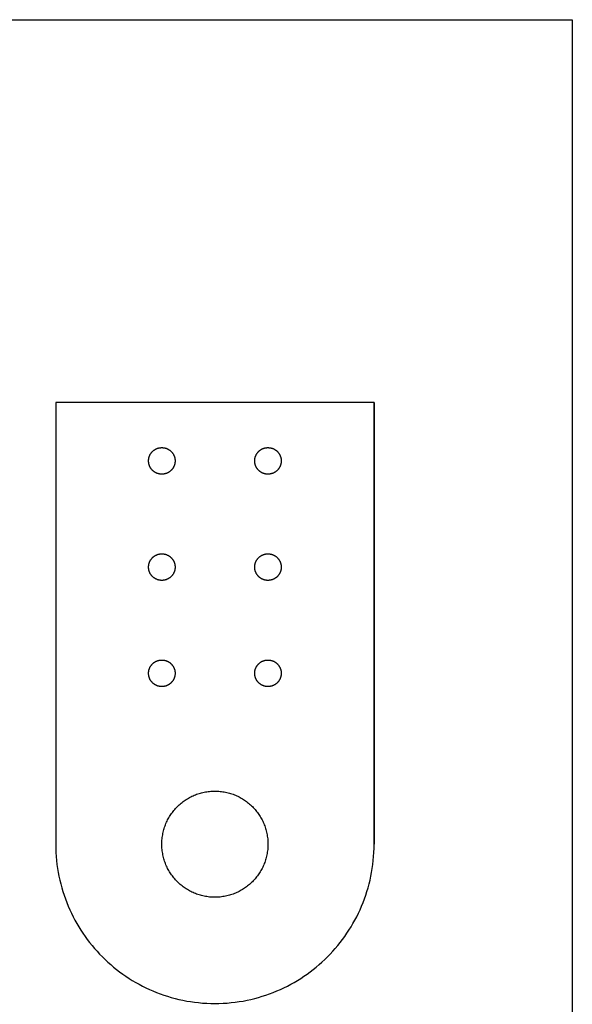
# Model space of a CAD drawing. Header units: millimetres. Extents: x 9 to 837, y 12 to 441.
# Tile 2 of 5: x 113 to 217, y 105 to 291. Entities that reach past the tile are written whole.
import ezdxf

# ---------------------------------------------------------------- set-up
doc = ezdxf.new("R2010")
doc.units = ezdxf.units.MM
doc.layers.add('Calque 1', color=7, linetype='Continuous')

msp = doc.modelspace()

# ---------------------------------------------------------------- linework, layer by layer
at = {"layer": 'Calque 1', "color": 7}
msp.add_lwpolyline([(217.41, 12.18), (9.13, 12.18), (9.13, 290.55), (217.41, 290.55)], close=True, dxfattribs=at)
at = {"layer": 'Calque 1', "color": 160, "true_color": 0x1141ff}
for points in [[(180.06, 218.47), (120.06, 218.47), (120.06, 135.28)], [(120.06, 135.28), (120.07, 134.51), (120.1, 133.74), (120.15, 132.98), (120.21, 132.22), (120.3, 131.46), (120.4, 130.71), (120.53, 129.97), (120.67, 129.24), (120.83, 128.51), (121, 127.79), (121.2, 127.07), (121.41, 126.36), (121.64, 125.66), (121.88, 124.97), (122.14, 124.28), (122.42, 123.61), (122.71, 122.94), (123.02, 122.28), (123.34, 121.63), (123.68, 120.98), (124.03, 120.35), (124.4, 119.73), (124.79, 119.11), (125.18, 118.51), (125.59, 117.92), (126.02, 117.33), (126.46, 116.76), (126.91, 116.2), (127.37, 115.65), (127.85, 115.11), (128.34, 114.59), (128.85, 114.07), (129.36, 113.57), (129.89, 113.08), (130.43, 112.6), (130.98, 112.13), (131.54, 111.68), (132.11, 111.24), (132.69, 110.82), (133.29, 110.41), (133.89, 110.01), (134.5, 109.63), (135.13, 109.26), (135.76, 108.9), (136.4, 108.57), (137.05, 108.24), (137.71, 107.93), (138.38, 107.64), (139.06, 107.36), (139.74, 107.1), (140.44, 106.86), (141.14, 106.63), (141.85, 106.42), (142.56, 106.23), (143.28, 106.05), (144.01, 105.89), (144.75, 105.75), (145.49, 105.63), (146.24, 105.52), (146.99, 105.44), (147.75, 105.37), (148.52, 105.32), (149.29, 105.29), (150.06, 105.28)], [(150.06, 105.28), (150.83, 105.29), (151.6, 105.32), (152.37, 105.37), (153.13, 105.44), (153.88, 105.52), (154.63, 105.63), (155.37, 105.75), (156.11, 105.89), (156.84, 106.05), (157.56, 106.23), (158.27, 106.42), (158.98, 106.63), (159.68, 106.86), (160.38, 107.1), (161.06, 107.36), (161.74, 107.64), (162.41, 107.93), (163.07, 108.24), (163.72, 108.57), (164.36, 108.9), (164.99, 109.26), (165.62, 109.63), (166.23, 110.01), (166.83, 110.41), (167.43, 110.82), (168.01, 111.24), (168.58, 111.68), (169.14, 112.13), (169.69, 112.6), (170.23, 113.08), (170.76, 113.57), (171.27, 114.07), (171.78, 114.59), (172.27, 115.11), (172.74, 115.65), (173.21, 116.2), (173.66, 116.76), (174.1, 117.33), (174.52, 117.92), (174.94, 118.51), (175.33, 119.11), (175.72, 119.73), (176.08, 120.35), (176.44, 120.98), (176.78, 121.63), (177.1, 122.28), (177.41, 122.94), (177.7, 123.61), (177.98, 124.28), (178.24, 124.97), (178.48, 125.66), (178.71, 126.36), (178.92, 127.07), (179.11, 127.79), (179.29, 128.51), (179.45, 129.24), (179.59, 129.97), (179.71, 130.71), (179.82, 131.46), (179.9, 132.22), (179.97, 132.98), (180.02, 133.74), (180.05, 134.51), (180.06, 135.28)]]:
    msp.add_lwpolyline(points, dxfattribs=at)
at = {"layer": 'Calque 1', "color": 1, "true_color": 0xff0e15}
for points in [[(137.56, 207.46), (137.56, 207.53), (137.56, 207.59), (137.57, 207.65), (137.57, 207.72), (137.58, 207.78), (137.59, 207.84), (137.6, 207.9), (137.61, 207.97), (137.62, 208.03), (137.64, 208.09), (137.65, 208.15), (137.67, 208.21), (137.69, 208.26), (137.71, 208.32), (137.73, 208.38), (137.76, 208.43), (137.78, 208.49), (137.81, 208.55), (137.83, 208.6), (137.86, 208.65), (137.89, 208.71), (137.92, 208.76), (137.95, 208.81), (137.99, 208.86), (138.02, 208.91), (138.06, 208.96), (138.09, 209.01), (138.13, 209.05), (138.17, 209.1), (138.21, 209.14), (138.25, 209.19), (138.29, 209.23), (138.33, 209.27), (138.38, 209.31), (138.42, 209.35), (138.47, 209.39), (138.52, 209.43), (138.56, 209.47), (138.61, 209.5), (138.66, 209.53), (138.71, 209.57), (138.76, 209.6), (138.81, 209.63), (138.87, 209.66), (138.92, 209.69), (138.98, 209.72), (139.03, 209.74), (139.09, 209.77), (139.14, 209.79), (139.2, 209.81), (139.26, 209.83), (139.32, 209.85), (139.37, 209.87), (139.43, 209.88), (139.49, 209.9), (139.56, 209.91), (139.62, 209.92), (139.68, 209.93), (139.74, 209.94), (139.8, 209.95), (139.87, 209.95), (139.93, 209.96), (139.99, 209.96), (140.06, 209.96)], [(140.06, 209.96), (140.12, 209.96), (140.19, 209.96), (140.25, 209.95), (140.31, 209.95), (140.38, 209.94), (140.44, 209.93), (140.5, 209.92), (140.56, 209.91), (140.62, 209.9), (140.68, 209.88), (140.74, 209.87), (140.8, 209.85), (140.86, 209.83), (140.92, 209.81), (140.98, 209.79), (141.03, 209.77), (141.09, 209.74), (141.14, 209.72), (141.2, 209.69), (141.25, 209.66), (141.3, 209.63), (141.36, 209.6), (141.41, 209.57), (141.46, 209.53), (141.51, 209.5), (141.56, 209.47), (141.6, 209.43), (141.65, 209.39), (141.7, 209.35), (141.74, 209.31), (141.78, 209.27), (141.83, 209.23), (141.87, 209.19), (141.91, 209.14), (141.95, 209.1), (141.99, 209.05), (142.03, 209.01), (142.06, 208.96), (142.1, 208.91), (142.13, 208.86), (142.17, 208.81), (142.2, 208.76), (142.23, 208.71), (142.26, 208.65), (142.29, 208.6), (142.31, 208.55), (142.34, 208.49), (142.36, 208.43), (142.39, 208.38), (142.41, 208.32), (142.43, 208.26), (142.45, 208.21), (142.46, 208.15), (142.48, 208.09), (142.5, 208.03), (142.51, 207.97), (142.52, 207.9), (142.53, 207.84), (142.54, 207.78), (142.55, 207.72), (142.55, 207.65), (142.56, 207.59), (142.56, 207.53), (142.56, 207.46)], [(157.56, 207.46), (157.56, 207.53), (157.56, 207.59), (157.57, 207.65), (157.57, 207.72), (157.58, 207.78), (157.59, 207.84), (157.6, 207.9), (157.61, 207.97), (157.62, 208.03), (157.64, 208.09), (157.65, 208.15), (157.67, 208.21), (157.69, 208.26), (157.71, 208.32), (157.73, 208.38), (157.76, 208.43), (157.78, 208.49), (157.81, 208.55), (157.83, 208.6), (157.86, 208.65), (157.89, 208.71), (157.92, 208.76), (157.95, 208.81), (157.99, 208.86), (158.02, 208.91), (158.06, 208.96), (158.09, 209.01), (158.13, 209.05), (158.17, 209.1), (158.21, 209.14), (158.25, 209.19), (158.29, 209.23), (158.33, 209.27), (158.38, 209.31), (158.42, 209.35), (158.47, 209.39), (158.52, 209.43), (158.56, 209.47), (158.61, 209.5), (158.66, 209.53), (158.71, 209.57), (158.76, 209.6), (158.81, 209.63), (158.87, 209.66), (158.92, 209.69), (158.98, 209.72), (159.03, 209.74), (159.09, 209.77), (159.14, 209.79), (159.2, 209.81), (159.26, 209.83), (159.32, 209.85), (159.37, 209.87), (159.43, 209.88), (159.49, 209.9), (159.56, 209.91), (159.62, 209.92), (159.68, 209.93), (159.74, 209.94), (159.8, 209.95), (159.87, 209.95), (159.93, 209.96), (159.99, 209.96), (160.06, 209.96)], [(160.06, 209.96), (160.12, 209.96), (160.19, 209.96), (160.25, 209.95), (160.31, 209.95), (160.38, 209.94), (160.44, 209.93), (160.5, 209.92), (160.56, 209.91), (160.62, 209.9), (160.68, 209.88), (160.74, 209.87), (160.8, 209.85), (160.86, 209.83), (160.92, 209.81), (160.98, 209.79), (161.03, 209.77), (161.09, 209.74), (161.14, 209.72), (161.2, 209.69), (161.25, 209.66), (161.3, 209.63), (161.36, 209.6), (161.41, 209.57), (161.46, 209.53), (161.51, 209.5), (161.55, 209.47), (161.6, 209.43), (161.65, 209.39), (161.7, 209.35), (161.74, 209.31), (161.78, 209.27), (161.83, 209.23), (161.87, 209.19), (161.91, 209.14), (161.95, 209.1), (161.99, 209.05), (162.03, 209.01), (162.06, 208.96), (162.1, 208.91), (162.13, 208.86), (162.17, 208.81), (162.2, 208.76), (162.23, 208.71), (162.26, 208.65), (162.29, 208.6), (162.31, 208.55), (162.34, 208.49), (162.36, 208.43), (162.39, 208.38), (162.41, 208.32), (162.43, 208.26), (162.45, 208.21), (162.46, 208.15), (162.48, 208.09), (162.5, 208.03), (162.51, 207.97), (162.52, 207.9), (162.53, 207.84), (162.54, 207.78), (162.55, 207.72), (162.55, 207.65), (162.56, 207.59), (162.56, 207.53), (162.56, 207.46)], [(140.06, 204.96), (139.99, 204.96), (139.93, 204.97), (139.87, 204.97), (139.8, 204.97), (139.74, 204.98), (139.68, 204.99), (139.62, 205), (139.56, 205.01), (139.49, 205.03), (139.43, 205.04), (139.37, 205.06), (139.32, 205.07), (139.26, 205.09), (139.2, 205.11), (139.14, 205.14), (139.09, 205.16), (139.03, 205.18), (138.98, 205.21), (138.92, 205.24), (138.87, 205.26), (138.81, 205.29), (138.76, 205.32), (138.71, 205.36), (138.66, 205.39), (138.61, 205.42), (138.56, 205.46), (138.52, 205.5), (138.47, 205.53), (138.42, 205.57), (138.38, 205.61), (138.33, 205.65), (138.29, 205.69), (138.25, 205.74), (138.21, 205.78), (138.17, 205.83), (138.13, 205.87), (138.09, 205.92), (138.06, 205.97), (138.02, 206.01), (137.99, 206.06), (137.95, 206.11), (137.92, 206.17), (137.89, 206.22), (137.86, 206.27), (137.83, 206.32), (137.81, 206.38), (137.78, 206.43), (137.76, 206.49), (137.73, 206.55), (137.71, 206.6), (137.69, 206.66), (137.67, 206.72), (137.65, 206.78), (137.64, 206.84), (137.62, 206.9), (137.61, 206.96), (137.6, 207.02), (137.59, 207.08), (137.58, 207.14), (137.57, 207.21), (137.57, 207.27), (137.56, 207.33), (137.56, 207.4), (137.56, 207.46)], [(142.56, 207.46), (142.56, 207.4), (142.56, 207.33), (142.55, 207.27), (142.55, 207.21), (142.54, 207.14), (142.53, 207.08), (142.52, 207.02), (142.51, 206.96), (142.5, 206.9), (142.48, 206.84), (142.46, 206.78), (142.45, 206.72), (142.43, 206.66), (142.41, 206.6), (142.39, 206.55), (142.36, 206.49), (142.34, 206.43), (142.31, 206.38), (142.29, 206.32), (142.26, 206.27), (142.23, 206.22), (142.2, 206.17), (142.17, 206.11), (142.13, 206.06), (142.1, 206.01), (142.06, 205.97), (142.03, 205.92), (141.99, 205.87), (141.95, 205.83), (141.91, 205.78), (141.87, 205.74), (141.83, 205.69), (141.78, 205.65), (141.74, 205.61), (141.7, 205.57), (141.65, 205.53), (141.6, 205.5), (141.56, 205.46), (141.51, 205.42), (141.46, 205.39), (141.41, 205.36), (141.36, 205.32), (141.3, 205.29), (141.25, 205.26), (141.2, 205.24), (141.14, 205.21), (141.09, 205.18), (141.03, 205.16), (140.98, 205.14), (140.92, 205.11), (140.86, 205.09), (140.8, 205.07), (140.74, 205.06), (140.68, 205.04), (140.62, 205.03), (140.56, 205.01), (140.5, 205), (140.44, 204.99), (140.38, 204.98), (140.31, 204.97), (140.25, 204.97), (140.19, 204.97), (140.12, 204.96), (140.06, 204.96)], [(160.06, 204.96), (159.99, 204.96), (159.93, 204.97), (159.87, 204.97), (159.8, 204.97), (159.74, 204.98), (159.68, 204.99), (159.62, 205), (159.56, 205.01), (159.49, 205.03), (159.43, 205.04), (159.37, 205.06), (159.32, 205.07), (159.26, 205.09), (159.2, 205.11), (159.14, 205.14), (159.09, 205.16), (159.03, 205.18), (158.98, 205.21), (158.92, 205.24), (158.87, 205.26), (158.81, 205.29), (158.76, 205.32), (158.71, 205.36), (158.66, 205.39), (158.61, 205.42), (158.56, 205.46), (158.52, 205.5), (158.47, 205.53), (158.42, 205.57), (158.38, 205.61), (158.33, 205.65), (158.29, 205.69), (158.25, 205.74), (158.21, 205.78), (158.17, 205.83), (158.13, 205.87), (158.09, 205.92), (158.06, 205.97), (158.02, 206.01), (157.99, 206.06), (157.95, 206.11), (157.92, 206.17), (157.89, 206.22), (157.86, 206.27), (157.83, 206.32), (157.81, 206.38), (157.78, 206.43), (157.76, 206.49), (157.73, 206.55), (157.71, 206.6), (157.69, 206.66), (157.67, 206.72), (157.65, 206.78), (157.64, 206.84), (157.62, 206.9), (157.61, 206.96), (157.6, 207.02), (157.59, 207.08), (157.58, 207.14), (157.57, 207.21), (157.57, 207.27), (157.56, 207.33), (157.56, 207.4), (157.56, 207.46)], [(162.56, 207.46), (162.56, 207.4), (162.56, 207.33), (162.55, 207.27), (162.55, 207.21), (162.54, 207.14), (162.53, 207.08), (162.52, 207.02), (162.51, 206.96), (162.5, 206.9), (162.48, 206.84), (162.46, 206.78), (162.45, 206.72), (162.43, 206.66), (162.41, 206.6), (162.39, 206.55), (162.36, 206.49), (162.34, 206.43), (162.31, 206.38), (162.29, 206.32), (162.26, 206.27), (162.23, 206.22), (162.2, 206.17), (162.17, 206.11), (162.13, 206.06), (162.1, 206.01), (162.06, 205.97), (162.03, 205.92), (161.99, 205.87), (161.95, 205.83), (161.91, 205.78), (161.87, 205.74), (161.83, 205.69), (161.78, 205.65), (161.74, 205.61), (161.7, 205.57), (161.65, 205.53), (161.6, 205.5), (161.55, 205.46), (161.51, 205.42), (161.46, 205.39), (161.41, 205.36), (161.36, 205.32), (161.3, 205.29), (161.25, 205.26), (161.2, 205.24), (161.14, 205.21), (161.09, 205.18), (161.03, 205.16), (160.98, 205.14), (160.92, 205.11), (160.86, 205.09), (160.8, 205.07), (160.74, 205.06), (160.68, 205.04), (160.62, 205.03), (160.56, 205.01), (160.5, 205), (160.44, 204.99), (160.38, 204.98), (160.31, 204.97), (160.25, 204.97), (160.19, 204.97), (160.12, 204.96), (160.06, 204.96)], [(137.56, 187.46), (137.56, 187.53), (137.56, 187.59), (137.57, 187.65), (137.57, 187.72), (137.58, 187.78), (137.59, 187.84), (137.6, 187.9), (137.61, 187.97), (137.62, 188.03), (137.64, 188.09), (137.65, 188.15), (137.67, 188.21), (137.69, 188.26), (137.71, 188.32), (137.73, 188.38), (137.76, 188.44), (137.78, 188.49), (137.81, 188.55), (137.83, 188.6), (137.86, 188.65), (137.89, 188.71), (137.92, 188.76), (137.95, 188.81), (137.99, 188.86), (138.02, 188.91), (138.06, 188.96), (138.09, 189.01), (138.13, 189.05), (138.17, 189.1), (138.21, 189.14), (138.25, 189.19), (138.29, 189.23), (138.33, 189.27), (138.38, 189.31), (138.42, 189.35), (138.47, 189.39), (138.52, 189.43), (138.56, 189.47), (138.61, 189.5), (138.66, 189.54), (138.71, 189.57), (138.76, 189.6), (138.81, 189.63), (138.87, 189.66), (138.92, 189.69), (138.98, 189.72), (139.03, 189.74), (139.09, 189.77), (139.14, 189.79), (139.2, 189.81), (139.26, 189.83), (139.32, 189.85), (139.37, 189.87), (139.43, 189.88), (139.49, 189.9), (139.56, 189.91), (139.62, 189.92), (139.68, 189.93), (139.74, 189.94), (139.8, 189.95), (139.87, 189.95), (139.93, 189.96), (139.99, 189.96), (140.06, 189.96)], [(140.06, 189.96), (140.12, 189.96), (140.19, 189.96), (140.25, 189.95), (140.31, 189.95), (140.38, 189.94), (140.44, 189.93), (140.5, 189.92), (140.56, 189.91), (140.62, 189.9), (140.68, 189.88), (140.74, 189.87), (140.8, 189.85), (140.86, 189.83), (140.92, 189.81), (140.98, 189.79), (141.03, 189.77), (141.09, 189.74), (141.14, 189.72), (141.2, 189.69), (141.25, 189.66), (141.3, 189.63), (141.36, 189.6), (141.41, 189.57), (141.46, 189.54), (141.51, 189.5), (141.56, 189.47), (141.6, 189.43), (141.65, 189.39), (141.7, 189.35), (141.74, 189.31), (141.78, 189.27), (141.83, 189.23), (141.87, 189.19), (141.91, 189.14), (141.95, 189.1), (141.99, 189.05), (142.03, 189.01), (142.06, 188.96), (142.1, 188.91), (142.13, 188.86), (142.17, 188.81), (142.2, 188.76), (142.23, 188.71), (142.26, 188.65), (142.29, 188.6), (142.31, 188.55), (142.34, 188.49), (142.36, 188.44), (142.39, 188.38), (142.41, 188.32), (142.43, 188.26), (142.45, 188.21), (142.46, 188.15), (142.48, 188.09), (142.5, 188.03), (142.51, 187.97), (142.52, 187.9), (142.53, 187.84), (142.54, 187.78), (142.55, 187.72), (142.55, 187.65), (142.56, 187.59), (142.56, 187.53), (142.56, 187.46)], [(157.56, 187.46), (157.56, 187.53), (157.56, 187.59), (157.57, 187.65), (157.57, 187.72), (157.58, 187.78), (157.59, 187.84), (157.6, 187.9), (157.61, 187.97), (157.62, 188.03), (157.64, 188.09), (157.65, 188.15), (157.67, 188.21), (157.69, 188.26), (157.71, 188.32), (157.73, 188.38), (157.76, 188.44), (157.78, 188.49), (157.81, 188.55), (157.83, 188.6), (157.86, 188.65), (157.89, 188.71), (157.92, 188.76), (157.95, 188.81), (157.99, 188.86), (158.02, 188.91), (158.06, 188.96), (158.09, 189.01), (158.13, 189.05), (158.17, 189.1), (158.21, 189.14), (158.25, 189.19), (158.29, 189.23), (158.33, 189.27), (158.38, 189.31), (158.42, 189.35), (158.47, 189.39), (158.52, 189.43), (158.56, 189.47), (158.61, 189.5), (158.66, 189.54), (158.71, 189.57), (158.76, 189.6), (158.81, 189.63), (158.87, 189.66), (158.92, 189.69), (158.98, 189.72), (159.03, 189.74), (159.09, 189.77), (159.14, 189.79), (159.2, 189.81), (159.26, 189.83), (159.32, 189.85), (159.37, 189.87), (159.43, 189.88), (159.49, 189.9), (159.56, 189.91), (159.62, 189.92), (159.68, 189.93), (159.74, 189.94), (159.8, 189.95), (159.87, 189.95), (159.93, 189.96), (159.99, 189.96), (160.06, 189.96)], [(160.06, 189.96), (160.12, 189.96), (160.19, 189.96), (160.25, 189.95), (160.31, 189.95), (160.38, 189.94), (160.44, 189.93), (160.5, 189.92), (160.56, 189.91), (160.62, 189.9), (160.68, 189.88), (160.74, 189.87), (160.8, 189.85), (160.86, 189.83), (160.92, 189.81), (160.98, 189.79), (161.03, 189.77), (161.09, 189.74), (161.14, 189.72), (161.2, 189.69), (161.25, 189.66), (161.3, 189.63), (161.36, 189.6), (161.41, 189.57), (161.46, 189.54), (161.51, 189.5), (161.55, 189.47), (161.6, 189.43), (161.65, 189.39), (161.7, 189.35), (161.74, 189.31), (161.78, 189.27), (161.83, 189.23), (161.87, 189.19), (161.91, 189.14), (161.95, 189.1), (161.99, 189.05), (162.03, 189.01), (162.06, 188.96), (162.1, 188.91), (162.13, 188.86), (162.17, 188.81), (162.2, 188.76), (162.23, 188.71), (162.26, 188.65), (162.29, 188.6), (162.31, 188.55), (162.34, 188.49), (162.36, 188.44), (162.39, 188.38), (162.41, 188.32), (162.43, 188.26), (162.45, 188.21), (162.46, 188.15), (162.48, 188.09), (162.5, 188.03), (162.51, 187.97), (162.52, 187.9), (162.53, 187.84), (162.54, 187.78), (162.55, 187.72), (162.55, 187.65), (162.56, 187.59), (162.56, 187.53), (162.56, 187.46)], [(140.06, 184.96), (139.99, 184.96), (139.93, 184.97), (139.87, 184.97), (139.8, 184.98), (139.74, 184.98), (139.68, 184.99), (139.62, 185), (139.56, 185.01), (139.49, 185.03), (139.43, 185.04), (139.37, 185.06), (139.32, 185.07), (139.26, 185.09), (139.2, 185.11), (139.14, 185.14), (139.09, 185.16), (139.03, 185.18), (138.98, 185.21), (138.92, 185.24), (138.87, 185.26), (138.81, 185.29), (138.76, 185.32), (138.71, 185.36), (138.66, 185.39), (138.61, 185.42), (138.56, 185.46), (138.52, 185.5), (138.47, 185.53), (138.42, 185.57), (138.38, 185.61), (138.33, 185.65), (138.29, 185.69), (138.25, 185.74), (138.21, 185.78), (138.17, 185.83), (138.13, 185.87), (138.09, 185.92), (138.06, 185.97), (138.02, 186.01), (137.99, 186.06), (137.95, 186.11), (137.92, 186.17), (137.89, 186.22), (137.86, 186.27), (137.83, 186.32), (137.81, 186.38), (137.78, 186.43), (137.76, 186.49), (137.73, 186.55), (137.71, 186.6), (137.69, 186.66), (137.67, 186.72), (137.65, 186.78), (137.64, 186.84), (137.62, 186.9), (137.61, 186.96), (137.6, 187.02), (137.59, 187.08), (137.58, 187.14), (137.57, 187.21), (137.57, 187.27), (137.56, 187.33), (137.56, 187.4), (137.56, 187.46)], [(142.56, 187.46), (142.56, 187.4), (142.56, 187.33), (142.55, 187.27), (142.55, 187.21), (142.54, 187.14), (142.53, 187.08), (142.52, 187.02), (142.51, 186.96), (142.5, 186.9), (142.48, 186.84), (142.46, 186.78), (142.45, 186.72), (142.43, 186.66), (142.41, 186.6), (142.39, 186.55), (142.36, 186.49), (142.34, 186.43), (142.31, 186.38), (142.29, 186.32), (142.26, 186.27), (142.23, 186.22), (142.2, 186.17), (142.17, 186.11), (142.13, 186.06), (142.1, 186.01), (142.06, 185.97), (142.03, 185.92), (141.99, 185.87), (141.95, 185.83), (141.91, 185.78), (141.87, 185.74), (141.83, 185.69), (141.78, 185.65), (141.74, 185.61), (141.7, 185.57), (141.65, 185.53), (141.6, 185.5), (141.56, 185.46), (141.51, 185.42), (141.46, 185.39), (141.41, 185.36), (141.36, 185.32), (141.3, 185.29), (141.25, 185.26), (141.2, 185.24), (141.14, 185.21), (141.09, 185.18), (141.03, 185.16), (140.98, 185.14), (140.92, 185.11), (140.86, 185.09), (140.8, 185.07), (140.74, 185.06), (140.68, 185.04), (140.62, 185.03), (140.56, 185.01), (140.5, 185), (140.44, 184.99), (140.38, 184.98), (140.31, 184.98), (140.25, 184.97), (140.19, 184.97), (140.12, 184.96), (140.06, 184.96)], [(160.06, 184.96), (159.99, 184.96), (159.93, 184.97), (159.87, 184.97), (159.8, 184.98), (159.74, 184.98), (159.68, 184.99), (159.62, 185), (159.56, 185.01), (159.49, 185.03), (159.43, 185.04), (159.37, 185.06), (159.32, 185.07), (159.26, 185.09), (159.2, 185.11), (159.14, 185.14), (159.09, 185.16), (159.03, 185.18), (158.98, 185.21), (158.92, 185.24), (158.87, 185.26), (158.81, 185.29), (158.76, 185.32), (158.71, 185.36), (158.66, 185.39), (158.61, 185.42), (158.56, 185.46), (158.52, 185.5), (158.47, 185.53), (158.42, 185.57), (158.38, 185.61), (158.33, 185.65), (158.29, 185.69), (158.25, 185.74), (158.21, 185.78), (158.17, 185.83), (158.13, 185.87), (158.09, 185.92), (158.06, 185.97), (158.02, 186.01), (157.99, 186.06), (157.95, 186.11), (157.92, 186.17), (157.89, 186.22), (157.86, 186.27), (157.83, 186.32), (157.81, 186.38), (157.78, 186.43), (157.76, 186.49), (157.73, 186.55), (157.71, 186.6), (157.69, 186.66), (157.67, 186.72), (157.65, 186.78), (157.64, 186.84), (157.62, 186.9), (157.61, 186.96), (157.6, 187.02), (157.59, 187.08), (157.58, 187.14), (157.57, 187.21), (157.57, 187.27), (157.56, 187.33), (157.56, 187.4), (157.56, 187.46)], [(162.56, 187.46), (162.56, 187.4), (162.56, 187.33), (162.55, 187.27), (162.55, 187.21), (162.54, 187.14), (162.53, 187.08), (162.52, 187.02), (162.51, 186.96), (162.5, 186.9), (162.48, 186.84), (162.46, 186.78), (162.45, 186.72), (162.43, 186.66), (162.41, 186.6), (162.39, 186.55), (162.36, 186.49), (162.34, 186.43), (162.31, 186.38), (162.29, 186.32), (162.26, 186.27), (162.23, 186.22), (162.2, 186.17), (162.17, 186.11), (162.13, 186.06), (162.1, 186.01), (162.06, 185.97), (162.03, 185.92), (161.99, 185.87), (161.95, 185.83), (161.91, 185.78), (161.87, 185.74), (161.83, 185.69), (161.78, 185.65), (161.74, 185.61), (161.7, 185.57), (161.65, 185.53), (161.6, 185.5), (161.55, 185.46), (161.51, 185.42), (161.46, 185.39), (161.41, 185.36), (161.36, 185.32), (161.3, 185.29), (161.25, 185.26), (161.2, 185.24), (161.14, 185.21), (161.09, 185.18), (161.03, 185.16), (160.98, 185.14), (160.92, 185.11), (160.86, 185.09), (160.8, 185.07), (160.74, 185.06), (160.68, 185.04), (160.62, 185.03), (160.56, 185.01), (160.5, 185), (160.44, 184.99), (160.38, 184.98), (160.31, 184.98), (160.25, 184.97), (160.19, 184.97), (160.12, 184.96), (160.06, 184.96)], [(137.56, 167.46), (137.56, 167.53), (137.56, 167.59), (137.57, 167.65), (137.57, 167.72), (137.58, 167.78), (137.59, 167.84), (137.6, 167.9), (137.61, 167.97), (137.62, 168.03), (137.64, 168.09), (137.65, 168.15), (137.67, 168.21), (137.69, 168.26), (137.71, 168.32), (137.73, 168.38), (137.76, 168.44), (137.78, 168.49), (137.81, 168.55), (137.83, 168.6), (137.86, 168.65), (137.89, 168.71), (137.92, 168.76), (137.95, 168.81), (137.99, 168.86), (138.02, 168.91), (138.06, 168.96), (138.09, 169.01), (138.13, 169.05), (138.17, 169.1), (138.21, 169.14), (138.25, 169.19), (138.29, 169.23), (138.33, 169.27), (138.38, 169.31), (138.42, 169.35), (138.47, 169.39), (138.52, 169.43), (138.56, 169.47), (138.61, 169.5), (138.66, 169.54), (138.71, 169.57), (138.76, 169.6), (138.81, 169.63), (138.87, 169.66), (138.92, 169.69), (138.98, 169.72), (139.03, 169.74), (139.09, 169.77), (139.14, 169.79), (139.2, 169.81), (139.26, 169.83), (139.32, 169.85), (139.37, 169.87), (139.43, 169.88), (139.49, 169.9), (139.56, 169.91), (139.62, 169.92), (139.68, 169.93), (139.74, 169.94), (139.8, 169.95), (139.87, 169.95), (139.93, 169.96), (139.99, 169.96), (140.06, 169.96)], [(140.06, 169.96), (140.12, 169.96), (140.19, 169.96), (140.25, 169.95), (140.31, 169.95), (140.38, 169.94), (140.44, 169.93), (140.5, 169.92), (140.56, 169.91), (140.62, 169.9), (140.68, 169.88), (140.74, 169.87), (140.8, 169.85), (140.86, 169.83), (140.92, 169.81), (140.98, 169.79), (141.03, 169.77), (141.09, 169.74), (141.14, 169.72), (141.2, 169.69), (141.25, 169.66), (141.3, 169.63), (141.36, 169.6), (141.41, 169.57), (141.46, 169.54), (141.51, 169.5), (141.56, 169.47), (141.6, 169.43), (141.65, 169.39), (141.7, 169.35), (141.74, 169.31), (141.78, 169.27), (141.83, 169.23), (141.87, 169.19), (141.91, 169.14), (141.95, 169.1), (141.99, 169.05), (142.03, 169.01), (142.06, 168.96), (142.1, 168.91), (142.13, 168.86), (142.17, 168.81), (142.2, 168.76), (142.23, 168.71), (142.26, 168.65), (142.29, 168.6), (142.31, 168.55), (142.34, 168.49), (142.36, 168.44), (142.39, 168.38), (142.41, 168.32), (142.43, 168.26), (142.45, 168.21), (142.46, 168.15), (142.48, 168.09), (142.5, 168.03), (142.51, 167.97), (142.52, 167.9), (142.53, 167.84), (142.54, 167.78), (142.55, 167.72), (142.55, 167.65), (142.56, 167.59), (142.56, 167.53), (142.56, 167.46)], [(157.56, 167.46), (157.56, 167.53), (157.56, 167.59), (157.57, 167.65), (157.57, 167.72), (157.58, 167.78), (157.59, 167.84), (157.6, 167.9), (157.61, 167.97), (157.62, 168.03), (157.64, 168.09), (157.65, 168.15), (157.67, 168.21), (157.69, 168.26), (157.71, 168.32), (157.73, 168.38), (157.76, 168.44), (157.78, 168.49), (157.81, 168.55), (157.83, 168.6), (157.86, 168.65), (157.89, 168.71), (157.92, 168.76), (157.95, 168.81), (157.99, 168.86), (158.02, 168.91), (158.06, 168.96), (158.09, 169.01), (158.13, 169.05), (158.17, 169.1), (158.21, 169.14), (158.25, 169.19), (158.29, 169.23), (158.33, 169.27), (158.38, 169.31), (158.42, 169.35), (158.47, 169.39), (158.52, 169.43), (158.56, 169.47), (158.61, 169.5), (158.66, 169.54), (158.71, 169.57), (158.76, 169.6), (158.81, 169.63), (158.87, 169.66), (158.92, 169.69), (158.98, 169.72), (159.03, 169.74), (159.09, 169.77), (159.14, 169.79), (159.2, 169.81), (159.26, 169.83), (159.32, 169.85), (159.37, 169.87), (159.43, 169.88), (159.49, 169.9), (159.56, 169.91), (159.62, 169.92), (159.68, 169.93), (159.74, 169.94), (159.8, 169.95), (159.87, 169.95), (159.93, 169.96), (159.99, 169.96), (160.06, 169.96)], [(160.06, 169.96), (160.12, 169.96), (160.19, 169.96), (160.25, 169.95), (160.31, 169.95), (160.38, 169.94), (160.44, 169.93), (160.5, 169.92), (160.56, 169.91), (160.62, 169.9), (160.68, 169.88), (160.74, 169.87), (160.8, 169.85), (160.86, 169.83), (160.92, 169.81), (160.98, 169.79), (161.03, 169.77), (161.09, 169.74), (161.14, 169.72), (161.2, 169.69), (161.25, 169.66), (161.3, 169.63), (161.36, 169.6), (161.41, 169.57), (161.46, 169.54), (161.51, 169.5), (161.55, 169.47), (161.6, 169.43), (161.65, 169.39), (161.7, 169.35), (161.74, 169.31), (161.78, 169.27), (161.83, 169.23), (161.87, 169.19), (161.91, 169.14), (161.95, 169.1), (161.99, 169.05), (162.03, 169.01), (162.06, 168.96), (162.1, 168.91), (162.13, 168.86), (162.17, 168.81), (162.2, 168.76), (162.23, 168.71), (162.26, 168.65), (162.29, 168.6), (162.31, 168.55), (162.34, 168.49), (162.36, 168.44), (162.39, 168.38), (162.41, 168.32), (162.43, 168.26), (162.45, 168.21), (162.46, 168.15), (162.48, 168.09), (162.5, 168.03), (162.51, 167.97), (162.52, 167.9), (162.53, 167.84), (162.54, 167.78), (162.55, 167.72), (162.55, 167.65), (162.56, 167.59), (162.56, 167.53), (162.56, 167.46)], [(140.06, 164.96), (139.99, 164.96), (139.93, 164.97), (139.87, 164.97), (139.8, 164.97), (139.74, 164.98), (139.68, 164.99), (139.62, 165), (139.56, 165.01), (139.49, 165.03), (139.43, 165.04), (139.37, 165.06), (139.32, 165.07), (139.26, 165.09), (139.2, 165.11), (139.14, 165.14), (139.09, 165.16), (139.03, 165.18), (138.98, 165.21), (138.92, 165.24), (138.87, 165.26), (138.81, 165.29), (138.76, 165.32), (138.71, 165.36), (138.66, 165.39), (138.61, 165.42), (138.56, 165.46), (138.52, 165.5), (138.47, 165.53), (138.42, 165.57), (138.38, 165.61), (138.33, 165.65), (138.29, 165.69), (138.25, 165.74), (138.21, 165.78), (138.17, 165.83), (138.13, 165.87), (138.09, 165.92), (138.06, 165.97), (138.02, 166.01), (137.99, 166.06), (137.95, 166.11), (137.92, 166.17), (137.89, 166.22), (137.86, 166.27), (137.83, 166.32), (137.81, 166.38), (137.78, 166.43), (137.76, 166.49), (137.73, 166.55), (137.71, 166.6), (137.69, 166.66), (137.67, 166.72), (137.65, 166.78), (137.64, 166.84), (137.62, 166.9), (137.61, 166.96), (137.6, 167.02), (137.59, 167.08), (137.58, 167.14), (137.57, 167.21), (137.57, 167.27), (137.56, 167.33), (137.56, 167.4), (137.56, 167.46)], [(142.56, 167.46), (142.56, 167.4), (142.56, 167.33), (142.55, 167.27), (142.55, 167.21), (142.54, 167.14), (142.53, 167.08), (142.52, 167.02), (142.51, 166.96), (142.5, 166.9), (142.48, 166.84), (142.46, 166.78), (142.45, 166.72), (142.43, 166.66), (142.41, 166.6), (142.39, 166.55), (142.36, 166.49), (142.34, 166.43), (142.31, 166.38), (142.29, 166.32), (142.26, 166.27), (142.23, 166.22), (142.2, 166.17), (142.17, 166.11), (142.13, 166.06), (142.1, 166.01), (142.06, 165.97), (142.03, 165.92), (141.99, 165.87), (141.95, 165.83), (141.91, 165.78), (141.87, 165.74), (141.83, 165.69), (141.78, 165.65), (141.74, 165.61), (141.7, 165.57), (141.65, 165.53), (141.6, 165.5), (141.56, 165.46), (141.51, 165.42), (141.46, 165.39), (141.41, 165.36), (141.36, 165.32), (141.3, 165.29), (141.25, 165.26), (141.2, 165.24), (141.14, 165.21), (141.09, 165.18), (141.03, 165.16), (140.98, 165.14), (140.92, 165.11), (140.86, 165.09), (140.8, 165.07), (140.74, 165.06), (140.68, 165.04), (140.62, 165.03), (140.56, 165.01), (140.5, 165), (140.44, 164.99), (140.38, 164.98), (140.31, 164.97), (140.25, 164.97), (140.19, 164.97), (140.12, 164.96), (140.06, 164.96)], [(160.06, 164.96), (159.99, 164.96), (159.93, 164.97), (159.87, 164.97), (159.8, 164.97), (159.74, 164.98), (159.68, 164.99), (159.62, 165), (159.56, 165.01), (159.49, 165.03), (159.43, 165.04), (159.37, 165.06), (159.32, 165.07), (159.26, 165.09), (159.2, 165.11), (159.14, 165.14), (159.09, 165.16), (159.03, 165.18), (158.98, 165.21), (158.92, 165.24), (158.87, 165.26), (158.81, 165.29), (158.76, 165.32), (158.71, 165.36), (158.66, 165.39), (158.61, 165.42), (158.56, 165.46), (158.52, 165.5), (158.47, 165.53), (158.42, 165.57), (158.38, 165.61), (158.33, 165.65), (158.29, 165.69), (158.25, 165.74), (158.21, 165.78), (158.17, 165.83), (158.13, 165.87), (158.09, 165.92), (158.06, 165.97), (158.02, 166.01), (157.99, 166.06), (157.95, 166.11), (157.92, 166.17), (157.89, 166.22), (157.86, 166.27), (157.83, 166.32), (157.81, 166.38), (157.78, 166.43), (157.76, 166.49), (157.73, 166.55), (157.71, 166.6), (157.69, 166.66), (157.67, 166.72), (157.65, 166.78), (157.64, 166.84), (157.62, 166.9), (157.61, 166.96), (157.6, 167.02), (157.59, 167.08), (157.58, 167.14), (157.57, 167.21), (157.57, 167.27), (157.56, 167.33), (157.56, 167.4), (157.56, 167.46)], [(162.56, 167.46), (162.56, 167.4), (162.56, 167.33), (162.55, 167.27), (162.55, 167.21), (162.54, 167.14), (162.53, 167.08), (162.52, 167.02), (162.51, 166.96), (162.5, 166.9), (162.48, 166.84), (162.46, 166.78), (162.45, 166.72), (162.43, 166.66), (162.41, 166.6), (162.39, 166.55), (162.36, 166.49), (162.34, 166.43), (162.31, 166.38), (162.29, 166.32), (162.26, 166.27), (162.23, 166.22), (162.2, 166.17), (162.17, 166.11), (162.13, 166.06), (162.1, 166.01), (162.06, 165.97), (162.03, 165.92), (161.99, 165.87), (161.95, 165.83), (161.91, 165.78), (161.87, 165.74), (161.83, 165.69), (161.78, 165.65), (161.74, 165.61), (161.7, 165.57), (161.65, 165.53), (161.6, 165.5), (161.55, 165.46), (161.51, 165.42), (161.46, 165.39), (161.41, 165.36), (161.36, 165.32), (161.3, 165.29), (161.25, 165.26), (161.2, 165.24), (161.14, 165.21), (161.09, 165.18), (161.03, 165.16), (160.98, 165.14), (160.92, 165.11), (160.86, 165.09), (160.8, 165.07), (160.74, 165.06), (160.68, 165.04), (160.62, 165.03), (160.56, 165.01), (160.5, 165), (160.44, 164.99), (160.38, 164.98), (160.31, 164.97), (160.25, 164.97), (160.19, 164.97), (160.12, 164.96), (160.06, 164.96)], [(140.06, 135.28), (140.06, 135.54), (140.07, 135.8), (140.09, 136.05), (140.11, 136.31), (140.14, 136.56), (140.17, 136.81), (140.22, 137.05), (140.26, 137.3), (140.32, 137.54), (140.37, 137.78), (140.44, 138.02), (140.51, 138.26), (140.58, 138.49), (140.67, 138.72), (140.75, 138.95), (140.84, 139.18), (140.94, 139.4), (141.05, 139.62), (141.15, 139.84), (141.27, 140.05), (141.38, 140.26), (141.51, 140.47), (141.63, 140.67), (141.77, 140.87), (141.9, 141.07), (142.05, 141.27), (142.19, 141.46), (142.34, 141.64), (142.5, 141.83), (142.66, 142.01), (142.82, 142.18), (142.99, 142.35), (143.16, 142.52), (143.34, 142.69), (143.51, 142.84), (143.7, 143), (143.89, 143.15), (144.08, 143.3), (144.27, 143.44), (144.47, 143.58), (144.67, 143.71), (144.87, 143.84), (145.08, 143.96), (145.29, 144.08), (145.51, 144.19), (145.72, 144.3), (145.94, 144.4), (146.17, 144.5), (146.39, 144.59), (146.62, 144.68), (146.85, 144.76), (147.09, 144.83), (147.32, 144.9), (147.56, 144.97), (147.8, 145.03), (148.04, 145.08), (148.29, 145.13), (148.54, 145.17), (148.79, 145.2), (149.04, 145.23), (149.29, 145.25), (149.54, 145.27), (149.8, 145.28), (150.06, 145.28)], [(150.06, 145.28), (150.32, 145.28), (150.57, 145.27), (150.83, 145.25), (151.08, 145.23), (151.33, 145.2), (151.58, 145.17), (151.83, 145.13), (152.08, 145.08), (152.32, 145.03), (152.56, 144.97), (152.8, 144.9), (153.03, 144.83), (153.27, 144.76), (153.5, 144.68), (153.73, 144.59), (153.95, 144.5), (154.18, 144.4), (154.4, 144.3), (154.61, 144.19), (154.83, 144.08), (155.04, 143.96), (155.25, 143.84), (155.45, 143.71), (155.65, 143.58), (155.85, 143.44), (156.04, 143.3), (156.23, 143.15), (156.42, 143), (156.6, 142.84), (156.78, 142.69), (156.96, 142.52), (157.13, 142.35), (157.3, 142.18), (157.46, 142.01), (157.62, 141.83), (157.78, 141.64), (157.93, 141.46), (158.07, 141.27), (158.21, 141.07), (158.35, 140.87), (158.48, 140.67), (158.61, 140.47), (158.73, 140.26), (158.85, 140.05), (158.97, 139.84), (159.07, 139.62), (159.18, 139.4), (159.27, 139.18), (159.37, 138.95), (159.45, 138.72), (159.53, 138.49), (159.61, 138.26), (159.68, 138.02), (159.74, 137.78), (159.8, 137.54), (159.86, 137.3), (159.9, 137.05), (159.94, 136.81), (159.98, 136.56), (160.01, 136.31), (160.03, 136.05), (160.05, 135.8), (160.06, 135.54), (160.06, 135.28)], [(150.06, 125.28), (149.8, 125.29), (149.54, 125.3), (149.29, 125.31), (149.04, 125.33), (148.79, 125.36), (148.54, 125.4), (148.29, 125.44), (148.04, 125.49), (147.8, 125.54), (147.56, 125.6), (147.32, 125.66), (147.09, 125.73), (146.85, 125.81), (146.62, 125.89), (146.39, 125.98), (146.17, 126.07), (145.94, 126.17), (145.72, 126.27), (145.51, 126.38), (145.29, 126.49), (145.08, 126.61), (144.87, 126.73), (144.67, 126.86), (144.47, 126.99), (144.27, 127.13), (144.08, 127.27), (143.89, 127.42), (143.7, 127.57), (143.51, 127.72), (143.34, 127.88), (143.16, 128.04), (142.99, 128.21), (142.82, 128.38), (142.66, 128.56), (142.5, 128.74), (142.34, 128.92), (142.19, 129.11), (142.05, 129.3), (141.9, 129.49), (141.77, 129.69), (141.63, 129.89), (141.51, 130.1), (141.38, 130.31), (141.27, 130.52), (141.15, 130.73), (141.05, 130.95), (140.94, 131.17), (140.84, 131.39), (140.75, 131.62), (140.67, 131.85), (140.58, 132.08), (140.51, 132.31), (140.44, 132.55), (140.37, 132.78), (140.32, 133.03), (140.26, 133.27), (140.22, 133.51), (140.17, 133.76), (140.14, 134.01), (140.11, 134.26), (140.09, 134.51), (140.07, 134.77), (140.06, 135.03), (140.06, 135.28)], [(160.06, 135.28), (160.06, 135.03), (160.05, 134.77), (160.03, 134.51), (160.01, 134.26), (159.98, 134.01), (159.94, 133.76), (159.9, 133.51), (159.86, 133.27), (159.8, 133.03), (159.74, 132.78), (159.68, 132.55), (159.61, 132.31), (159.53, 132.08), (159.45, 131.85), (159.37, 131.62), (159.27, 131.39), (159.18, 131.17), (159.07, 130.95), (158.97, 130.73), (158.85, 130.52), (158.73, 130.31), (158.61, 130.1), (158.48, 129.89), (158.35, 129.69), (158.21, 129.49), (158.07, 129.3), (157.93, 129.11), (157.78, 128.92), (157.62, 128.74), (157.46, 128.56), (157.3, 128.38), (157.13, 128.21), (156.96, 128.04), (156.78, 127.88), (156.6, 127.72), (156.42, 127.57), (156.23, 127.42), (156.04, 127.27), (155.85, 127.13), (155.65, 126.99), (155.45, 126.86), (155.25, 126.73), (155.04, 126.61), (154.83, 126.49), (154.61, 126.38), (154.4, 126.27), (154.18, 126.17), (153.95, 126.07), (153.73, 125.98), (153.5, 125.89), (153.27, 125.81), (153.03, 125.73), (152.8, 125.66), (152.56, 125.6), (152.32, 125.54), (152.08, 125.49), (151.83, 125.44), (151.58, 125.4), (151.33, 125.36), (151.08, 125.33), (150.83, 125.31), (150.57, 125.3), (150.32, 125.29), (150.06, 125.28)]]:
    msp.add_lwpolyline(points, dxfattribs=at)
at = {"layer": 'Calque 1', "color": 160, "true_color": 0x1141ff}
msp.add_polyline3d([(180.06, 176.88, 0), (180.06, 218.47, 0), (180.06, 176.88, 0), (180.06, 135.28, 0)], close=True, dxfattribs=at)

doc.saveas('drawing.dxf')
